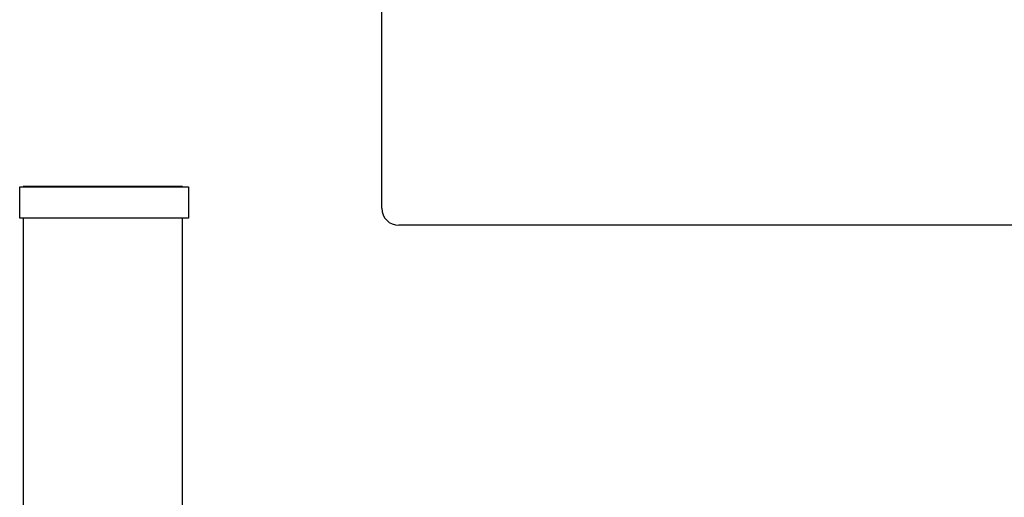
# Model space of a CAD drawing. Header units: millimetres. Extents: x 519 to 938, y 319 to 504.
# Tile 18 of 56: x 683 to 692, y 393 to 397. Entities that reach past the tile are written whole.
import ezdxf

# ---------------------------------------------------------------- set-up
doc = ezdxf.new("R2010")
doc.units = ezdxf.units.MM
doc.header["$LTSCALE"] = 30.734
doc.header["$PDMODE"] = 3
doc.header["$PDSIZE"] = 0.3125
doc.layers.get('0').update_dxf_attribs({"linetype": 'CONTINUOUS'})
doc.layers.get('Defpoints').update_dxf_attribs({"linetype": 'CONTINUOUS'})
doc.layers.add('dim', color=6, linetype='CONTINUOUS', lineweight=9)
doc.styles.add('Verdana', font='verdana.ttf', dxfattribs={"height": 3})
doc.dimstyles.new('aaaaaaaa 3.0', dxfattribs={"dimtxt": 2.5, "dimasz": 3, "dimexe": 2, "dimexo": 1, "dimtad": 1, "dimdec": 1, "dimzin": 9, "dimdsep": 46, "dimtxsty": 'Verdana', "dimcen": 0, "dimazin": 0, "dimtfac": 1, "dimtofl": 0, "dimtmove": 0, "dimatfit": 3, "dimfxl": 1, "dimlwd": 25, "dimlwe": 25, "dimarcsym": 0})

# ---------------------------------------------------------------- blocks, each defined once
blk = doc.blocks.new('*D23')
at = {"layer": 'Defpoints', "color": 0}
for p in [(687.8139, 466.0787), (710.391, 466.0787), (687.8139, 377.6021)]:
    blk.add_point(p, dxfattribs=at)
at = {"layer": 'dim', "color": 0, "lineweight": 25}
for p, q in [((688.8139, 466.0787), (712.391, 466.0787)), ((710.391, 380.6021), (710.391, 463.0787)), ((688.8139, 377.6021), (712.391, 377.6021))]:
    blk.add_line(p, q, dxfattribs=at)
at = {"layer": 'dim', "color": 0}
for points in [[(710.891, 463.0787), (709.891, 463.0787), (710.391, 466.0787)], [(709.891, 380.6021), (710.891, 380.6021), (710.391, 377.6021)]]:
    blk.add_solid(points, dxfattribs=at)
at = {"layer": 'dim', "color": 0, "insert": (708.1975, 421.8404), "char_height": 3, "attachment_point": 5, "rotation": 90, "style": 'Verdana'}
blk.add_mtext('88.5', dxfattribs=at)

msp = doc.modelspace()

# ---------------------------------------------------------------- linework, layer by layer
at = {"linetype": 'Continuous'}
for p, q in [((686.541, 395.361), (686.541, 401.861)), ((683.3641, 395.5486), (684.8441, 395.5486)), ((683.3641, 395.2736), (683.3641, 395.5486)), ((684.7941, 395.551), (683.3941, 395.551)), ((683.3941, 395.551), (683.3941, 395.5486)), ((684.7941, 395.5486), (684.7941, 395.551)), ((684.8441, 395.5486), (684.8441, 395.2736)), ((684.8441, 395.2736), (683.3641, 395.2736)), ((683.3941, 395.2736), (683.3941, 392.5284)), ((684.7941, 392.5284), (684.7941, 395.2736)), ((693.191, 395.211), (686.691, 395.211))]:
    msp.add_line(p, q, dxfattribs=at)
msp.add_arc((686.691, 395.361), 0.15, 180, 270, dxfattribs=at)

# ---------------------------------------------------------------- dimensions: what is measured, and where the dimension line sits
at = {"layer": 'dim'}
dim = msp.add_linear_dim(base=(710.391, 466.0787), p1=(687.8139, 377.6021), p2=(687.8139, 466.0787), angle=90, dimstyle='aaaaaaaa 3.0', dxfattribs=at)
dim.commit()
dim.dimension.update_dxf_attribs({"geometry": '*D23', "text_midpoint": (708.1975, 421.8404)})

doc.saveas('drawing.dxf')
